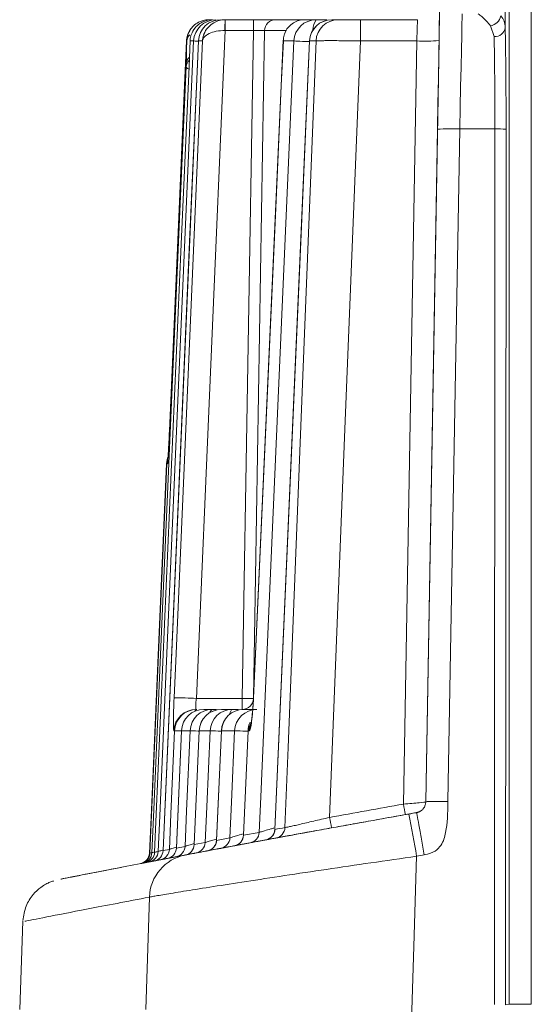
# Model space of a CAD drawing. Header units: millimetres. Extents: x 0 to 594, y 0 to 420.
# Tile 58 of 71: x 272 to 283, y 364 to 386. Entities that reach past the tile are written whole.
import ezdxf

# ---------------------------------------------------------------- set-up
doc = ezdxf.new("R2010")
doc.units = ezdxf.units.MM

msp = doc.modelspace()

# ---------------------------------------------------------------- linework, layer by layer
at = {"color": 8, "linetype": 'Continuous', "lineweight": 0}
for p, q in [((282.81818, 387.92498), (282.81818, 386.1468)), ((282.90392, 364.13197), (282.90392, 387.83924)), ((283.40534, 387.83924), (283.40534, 364.13197)), ((282.56747, 385.94717), (282.4854, 386.18875)), ((276.51321, 386.07968), (275.86508, 371.02594)), ((276.51321, 386.07968), (276.50995, 386.07976)), ((277.14933, 386.07968), (276.51321, 386.07968)), ((276.89997, 371.02594), (277.14933, 386.07968)), ((277.39969, 386.07968), (277.15063, 371.04343)), ((277.89224, 386.07968), (277.39969, 386.07968)), ((275.64989, 385.84644), (275.64323, 385.84644)), ((275.80439, 385.84644), (275.72492, 385.84644)), ((275.91235, 385.84644), (275.9121, 385.84645)), ((276.00191, 385.84644), (275.91235, 385.84644)), ((278.0616, 385.84644), (277.82355, 385.84644)), ((278.41472, 385.84644), (278.41239, 385.84654)), ((278.55966, 385.84644), (278.41472, 385.84644)), ((280.82711, 385.84644), (279.55678, 385.84644)), ((280.52683, 368.64355), (280.82711, 385.84644)), ((281.02891, 368.6946), (281.29354, 383.8547)), ((281.79496, 383.86345), (281.53034, 368.70335)), ((282.58645, 383.86345), (281.79496, 383.86345)), ((282.57442, 364.12895), (282.58645, 383.86345)), ((282.83716, 383.8547), (282.82513, 364.1202)), ((275.19895, 376.31765), (275.19242, 376.31793)), ((275.21812, 376.31793), (275.20287, 376.31793)), ((275.86508, 371.02594), (276.89997, 371.02594)), ((277.15246, 371.03906), (277.15067, 371.03988)), ((275.37427, 370.29994), (275.36012, 370.29994)), ((275.53088, 370.29994), (275.41529, 367.65526)), ((275.53088, 370.29994), (275.53038, 370.29997)), ((275.72397, 370.29994), (275.53088, 370.29994)), ((275.92943, 370.29994), (275.81712, 367.73197)), ((275.92943, 370.29994), (275.92859, 370.29998)), ((276.17467, 370.29994), (275.92943, 370.29994)), ((276.42908, 370.29994), (276.32086, 367.82753)), ((276.42908, 370.29994), (276.42783, 370.3)), ((276.7266, 370.29994), (276.42908, 370.29994)), ((277.03009, 370.29994), (276.92676, 367.94159)), ((277.03009, 370.29994), (277.02835, 370.30001)), ((277.05614, 370.29994), (277.03009, 370.29994)), ((280.82183, 368.45206), (280.82182, 368.45206)), ((276.92676, 367.94159), (277.27955, 368.00757)), ((277.63839, 368.0747), (277.63511, 368.07372)), ((275.81712, 367.73197), (276.06437, 367.77896)), ((276.32412, 367.82852), (276.32086, 367.82753)), ((276.93012, 367.9426), (276.92676, 367.94159)), ((275.11519, 367.59768), (275.25739, 367.625)), ((275.41529, 367.65526), (275.60998, 367.69247)), ((275.4222, 367.46006), (275.4036, 367.4565)), ((272.82198, 366.95518), (272.82267, 366.9553)), ((274.72868, 364.01807), (274.80876, 366.54721)), ((282.82513, 364.1202), (282.90392, 364.13197)), ((282.90392, 364.13197), (283.40534, 364.13197))]:
    msp.add_line(p, q, dxfattribs=at)
at = {"color": 7, "linetype": 'Continuous', "lineweight": 15}
for p, q in [((276.14617, 386.32606), (276.22912, 386.32606)), ((276.41312, 386.32606), (276.42339, 386.32606)), ((276.51158, 386.32606), (276.51321, 386.32606)), ((276.51321, 386.32606), (277.14933, 386.32606)), ((277.14933, 386.32606), (277.65006, 386.32606)), ((277.65006, 386.32606), (278.30174, 386.32606)), ((278.30174, 386.32606), (278.56058, 386.32606)), ((278.56058, 386.32606), (278.80024, 386.32606)), ((278.9134, 386.32606), (279.05822, 386.32606)), ((279.55678, 386.32606), (280.84385, 386.32606)), ((275.91211, 385.84645), (275.11497, 367.59844)), ((278.41239, 385.84654), (277.63283, 368.07497)), ((281.32853, 385.85956), (281.02892, 368.6946)), ((275.20287, 376.31793), (274.81965, 367.54076)), ((275.20287, 376.31793), (275.21558, 376.41032)), ((276.0314, 370.77956), (276.22433, 370.77956)), ((276.22433, 370.77956), (276.31645, 370.77956)), ((276.42961, 370.77956), (276.67465, 370.77956)), ((276.67465, 370.77956), (276.81568, 370.77956)), ((276.92885, 370.77956), (277.22613, 370.77956)), ((275.53038, 370.29997), (275.41483, 367.65623)), ((275.9286, 370.29998), (275.81634, 367.73309)), ((276.42784, 370.3), (276.31966, 367.82874)), ((277.02835, 370.30001), (276.92507, 367.94285)), ((281.02892, 368.6946), (281.02891, 368.6946)), ((277.4315, 367.83811), (277.43647, 367.83904)), ((275.8611, 367.54353), (275.6139, 367.49658)), ((276.03305, 367.57612), (276.15202, 367.59858)), ((276.11753, 367.59208), (276.12253, 367.59302)), ((276.72331, 367.70608), (276.72841, 367.70703)), ((274.66062, 367.31398), (274.61664, 367.30549)), ((274.65959, 367.31377), (274.72688, 367.32675)), ((274.80341, 367.34147), (274.72339, 367.32607)), ((274.96211, 367.37198), (274.82991, 367.34657)), ((274.83113, 367.34681), (274.92878, 367.36558)), ((274.98185, 367.37578), (274.83169, 367.34691)), ((275.05429, 367.38968), (274.91212, 367.36238)), ((274.99082, 367.37749), (275.19537, 367.41671)), ((275.21895, 367.42121), (275.00994, 367.38116)), ((275.23954, 367.42516), (275.01896, 367.3829)), ((275.32593, 367.44167), (275.52685, 367.48001)), ((275.40447, 367.45666), (275.4222, 367.46006)), ((274.60611, 367.30346), (274.62104, 367.30635)), ((271.95805, 366.00842), (271.88854, 364.01807)), ((272.0153, 366.00643), (272.01521, 366.00642))]:
    msp.add_line(p, q, dxfattribs=at)
at = {"color": 8, "linetype": 'Continuous', "lineweight": 0, "flags": 128}
for points in [[(281.29354, 383.8547), (281.3037, 384.43691), (281.31355, 385.00118), (281.32271, 385.52631), (281.33085, 385.99257), (281.33766, 386.38242), (281.34288, 386.68121), (281.34631, 386.87775), (281.34782, 386.96459)], [(281.84924, 386.45503), (281.84773, 386.38265), (281.8443, 386.21889), (281.83908, 385.96988), (281.83228, 385.645), (281.82414, 385.25645), (281.81497, 384.81885), (281.80513, 384.34863), (281.79496, 383.86345)], [(276.27389, 386.30635), (276.28335, 386.31655), (276.30525, 386.32606)], [(276.51321, 386.32606), (276.51321, 386.32135), (276.51321, 386.30739), (276.51321, 386.28471), (276.51322, 386.25416), (276.51321, 386.21689), (276.51321, 386.17429), (276.51321, 386.12798), (276.51321, 386.07968)], [(277.14933, 386.32606), (277.14933, 386.32135), (277.14933, 386.30739), (277.14933, 386.28471), (277.14932, 386.25416), (277.14933, 386.21689), (277.14932, 386.17429), (277.14933, 386.12798), (277.14933, 386.07968)], [(279.55678, 385.84644), (279.55678, 385.9411), (279.55678, 386.03154), (279.55678, 386.11445), (279.55678, 386.18682), (279.55678, 386.24606), (279.55678, 386.28995), (279.55678, 386.31696), (279.55678, 386.32606)], [(280.82711, 385.84644), (280.83041, 385.9411), (280.83357, 386.03154), (280.83646, 386.11445), (280.83899, 386.18682), (280.84106, 386.24606), (280.84259, 386.28995), (280.84353, 386.31696), (280.84385, 386.32606)], [(275.00646, 367.57678), (275.04158, 368.38089), (275.21664, 372.38906), (275.80439, 385.84644)], [(275.91235, 385.84644), (275.88953, 385.32402), (275.71444, 381.31584), (275.11519, 367.59768)], [(275.36439, 371.03906), (275.40753, 372.04099), (275.58007, 376.04865), (276.00191, 385.84644)], [(275.90597, 385.84201), (275.87039, 385.84356), (275.83547, 385.84508), (275.81327, 385.84605), (275.80439, 385.84644)], [(277.82355, 385.84644), (277.77814, 384.84462), (277.59651, 380.83735), (277.15246, 371.03906)], [(277.27955, 368.00757), (277.31474, 368.81031), (277.49045, 372.81846), (278.0616, 385.84644)], [(278.41472, 385.84644), (278.39181, 385.32403), (278.21598, 381.31589), (277.63511, 368.07372)], [(277.85921, 368.11525), (277.9304, 369.9183), (278.24676, 377.92841), (278.55966, 385.84644)], [(278.40859, 385.83122), (278.39825, 385.83168), (278.32288, 385.83499), (278.25392, 385.838), (278.19322, 385.84067), (278.14243, 385.84289), (278.1029, 385.84463), (278.07572, 385.84583), (278.0616, 385.84644)], [(279.55678, 385.84644), (279.21086, 377.09378), (278.8653, 368.34535)], [(274.86363, 367.54926), (274.89875, 368.35344), (275.07377, 372.36163), (275.63738, 385.26936)], [(276.89997, 371.02594), (276.89997, 370.97764), (276.89997, 370.93133), (276.89997, 370.88874), (276.89997, 370.85147), (276.89997, 370.82091), (276.89997, 370.79823), (276.89997, 370.78428), (276.89997, 370.77956)], [(276.61554, 370.66965), (276.62232, 370.6959), (276.63862, 370.74178), (276.65629, 370.77002), (276.67465, 370.77956)], [(277.03009, 370.29994), (277.04329, 370.3946), (277.05557, 370.43759)], [(277.05614, 370.29994), (277.06934, 370.3946), (277.09389, 370.47043)], [(275.25739, 367.625), (275.29252, 368.42896), (275.37427, 370.29994)], [(275.52312, 370.29344), (275.49082, 370.29485), (275.44327, 370.29693), (275.40741, 370.29849), (275.3842, 370.2995), (275.37427, 370.29994)], [(275.60998, 367.69247), (275.64512, 368.49622), (275.72397, 370.29994)], [(275.92605, 370.2911), (275.903, 370.29211), (275.84434, 370.29468), (275.79596, 370.29679), (275.75916, 370.2984), (275.73495, 370.29946), (275.72397, 370.29994)], [(276.06437, 367.77896), (276.09952, 368.58243), (276.17467, 370.29994)], [(276.42494, 370.28898), (276.35818, 370.2919), (276.29882, 370.29451), (276.24963, 370.29666), (276.21191, 370.29831), (276.1867, 370.29941), (276.17467, 370.29994)], [(276.6208, 367.88411), (276.65598, 368.68726), (276.7266, 370.29994)], [(277.02408, 370.28691), (276.98298, 370.28871), (276.91453, 370.29171), (276.85449, 370.29433), (276.80449, 370.29652), (276.76587, 370.29822), (276.73968, 370.29937), (276.7266, 370.29994)], [(280.82413, 367.46889), (280.7597, 365.43578), (280.70655, 363.75856)]]:
    msp.add_lwpolyline(points, dxfattribs=at)
at = {"color": 7, "linetype": 'Continuous', "lineweight": 15, "flags": 128}
for points in [[(281.34527, 386.81881), (281.34496, 386.80059), (281.34402, 386.7466), (281.34249, 386.65879), (281.34042, 386.54034), (281.33789, 386.39559), (281.33499, 386.22975), (281.33183, 386.0489), (281.32853, 385.85956)], [(275.72492, 385.84644), (275.69987, 385.27292), (275.52484, 381.26475), (274.92642, 367.56136)], [(275.64323, 385.84644), (275.5993, 384.84456), (275.42357, 380.83702), (275.25783, 377.05706)], [(277.8227, 385.86828), (277.64343, 381.91313), (277.15077, 371.03988)], [(275.19242, 376.31793), (275.20567, 376.4126), (275.22121, 376.46486)], [(274.80911, 367.53874), (274.84423, 368.34297), (275.01923, 372.35114), (275.19242, 376.31793)]]:
    msp.add_lwpolyline(points, dxfattribs=at)
at = {"color": 8, "linetype": 'Continuous', "lineweight": 0}
for centre, radius, start, end in [((282.44206, 386.46866), 0.28325, 278.800815, 348.570693), ((276.30532, 385.82465), 0.50141, 90.008233, 177.509727), ((276.41324, 385.8247), 0.50136, 90.013843, 177.515108), ((285.87308, 386.14088), 9.36333, 178.866808, 180.374043), ((277.65023, 386.07549), 0.25057, 90.039097, 179.04019), ((278.56154, 385.82569), 0.50037, 90.110014, 177.623554), ((278.9145, 385.82586), 0.5002, 90.125695, 177.642001), ((278.87054, 386.10675), 0.3797, 144.718593, 181.783862), ((279.05937, 385.82593), 0.50013, 90.131501, 177.650218), ((275.85246, 385.83348), 0.20298, 132.101188, 176.33941), ((282.58784, 386.17883), 0.23255, 264.974043, 352.083782), ((281.00243, 388.73252), 2.8914, 266.523723, 276.475759), ((275.84861, 385.2565), 0.21162, 133.585646, 176.516554), ((275.84152, 385.32602), 0.20323, 131.860057, 176.280647), ((281.60698, 380.26296), 3.6054, 87.011361, 94.987419), ((282.64659, 381.98976), 1.87465, 84.16535, 91.838305), ((275.41027, 363.23441), 7.80479, 86.659313, 90.336805), ((276.89979, 371.03014), 0.25059, 270.041788, 359.0375), ((277.02516, 375.07849), 4.05448, 268.230693, 271.769307), ((275.86094, 370.27827), 0.50129, 90.017991, 177.52294), ((275.87508, 370.27828), 0.50128, 90.018689, 177.523604), ((276.03163, 370.27835), 0.50121, 90.025289, 177.531413), ((276.22463, 370.27843), 0.50113, 90.034357, 177.540786), ((275.89863, 370.71277), 0.07087, 109.546653, 158.748229), ((276.42999, 370.27854), 0.50102, 90.043533, 177.551998), ((276.26305, 370.69716), 0.09104, 115.167049, 172.66076), ((276.67513, 370.27865), 0.50091, 90.054463, 177.564642), ((276.92942, 370.27877), 0.50079, 90.065153, 177.577768), ((277.22682, 370.2789), 0.50066, 90.078814, 177.591973), ((288.20863, 369.94667), 7.79155, 189.627809, 191.392638), ((286.31119, 369.63858), 7.55736, 189.853036, 191.672686), ((242.14983, 360.86019), 39.23489, 9.697105, 11.111551), ((277.02982, 368.01762), 0.24993, 280.651803, 357.694592), ((277.3855, 368.08365), 0.2498, 280.610844, 357.72188), ((277.60967, 368.1251), 0.24974, 280.588152, 357.738844), ((276.07085, 367.83791), 0.25022, 280.751325, 357.62328), ((276.37089, 367.89439), 0.25013, 280.71979, 357.644998), ((276.67694, 367.95176), 0.25002, 280.68694, 357.668318), ((274.75599, 367.58765), 0.25071, 280.903363, 357.513754), ((275.00705, 367.63576), 0.25057, 280.866348, 357.539335), ((275.80746, 366.5163), 0.99918, 100.874036, 178.227058)]:
    msp.add_arc(centre, radius, start, end, dxfattribs=at)
at = {"color": 7, "linetype": 'Continuous', "lineweight": 15}
for centre, radius, start, end in [((276.41312, 385.82456), 0.5015, 90, 177.498737), ((278.91341, 385.82456), 0.5015, 90, 177.488286), ((276.0314, 370.27806), 0.5015, 90, 177.497502), ((276.42962, 370.27806), 0.5015, 90, 177.495844), ((276.92885, 370.27806), 0.5015, 90, 177.493762), ((277.52936, 370.27806), 0.5015, 154.908239, 177.491253), ((277.38225, 368.08399), 0.25073, 280.519136, 357.839564), ((275.81427, 367.78944), 0.25032, 280.78324, 357.600898), ((276.06907, 367.83812), 0.25076, 280.711462, 357.769001), ((276.67447, 367.95204), 0.25075, 280.624228, 357.806341), ((274.5586, 367.54967), 0.25075, 280.922015, 357.501337), ((274.56912, 367.55171), 0.25077, 280.923898, 357.497281), ((274.61317, 367.56015), 0.2507, 280.910594, 357.509644), ((274.67592, 367.57227), 0.25073, 280.911375, 357.506121), ((274.86478, 367.60852), 0.25065, 280.888035, 357.522751), ((275.16498, 367.66598), 0.25055, 280.855348, 357.549105), ((275.35972, 367.70312), 0.25048, 280.832739, 357.562455), ((275.56694, 367.74254), 0.25041, 280.80929, 357.580517)]:
    msp.add_arc(centre, radius, start, end, dxfattribs=at)
at = {"color": 8, "linetype": 'Continuous', "lineweight": 0}
for centre, major_axis, ratio, start_param, end_param in [((277.14918, 386.07531), (0.25085, 0.00416), 0.01743089, 0.05178281, 1.56993022), ((282.78904, 383.95096), (0, 2.75825), 0.0174545, 4.6774824, 5.63320546), ((282.53833, 383.95096), (0, 2.5075), 0.0192, 4.6774824, 5.63320546), ((350.61503, -26.64159), (-283.86763, 283.86948), 0.99999998, 5.67327699, 5.67748193), ((350.61503, -26.63066), (-283.69008, 283.6924), 0.99999998, 5.67264192, 5.67307882), ((350.61503, -26.63066), (-283.69032, 283.69217), 0.99999998, 5.67327698, 5.67748192), ((350.61503, -26.59565), (-282.98086, 282.98317), 0.99999998, 5.67264191, 5.67307881)]:
    msp.add_ellipse(centre, major_axis=major_axis, ratio=ratio, start_param=start_param, end_param=end_param, dxfattribs=at)
for points, knots in [([(282.4854, 386.18875), (282.4539, 386.22583), (282.33063, 386.37099), (282.26171, 386.41916), (282.21039, 386.45503)], [0, 0, 0, 0, 0.2555095, 1, 1, 1, 1]), ([(276.00191, 385.84644), (276.00197, 385.84739), (276.00204, 385.84846), (276.00217, 385.85046), (276.00237, 385.85316), (276.00281, 385.85885), (276.00378, 385.86933), (276.00611, 385.88875), (276.01229, 385.92533), (276.02234, 385.96299), (276.05215, 386.04633), (276.11654, 386.15399), (276.24276, 386.25675), (276.37727, 386.3154), (276.46601, 386.32244), (276.51158, 386.32606)], [0, 0, 0, 0, 0.00396738, 0.00441679, 0.00824193, 0.01517623, 0.02798305, 0.05167038, 0.09583488, 0.18067592, 0.21106189, 0.45699371, 0.67225815, 0.83171962, 1, 1, 1, 1]), ([(276.50994, 386.07976), (276.44177, 386.08122), (276.37454, 386.0755), (276.25215, 386.05183), (276.19725, 386.03395), (276.10655, 385.99007), (276.07081, 385.96422), (276.02027, 385.90799), (276.00542, 385.87713), (276.00191, 385.84644)], [0, 0, 0, 0, 0.25, 0.25, 0.5, 0.5, 0.75, 0.75, 1, 1, 1, 1]), ([(275.63871, 385.3392), (275.64045, 385.42275), (275.64224, 385.5063), (275.64408, 385.58986), (275.64596, 385.67538), (275.6479, 385.76091), (275.64989, 385.84644)], [0, 0, 0, 0, 0.00100300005, 0.00100300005, 0.00100300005, 0.00202971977, 0.00202971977, 0.00202971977, 0.00202971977]), ([(279.55678, 385.84644), (279.43284, 385.84888), (279.3104, 385.85079), (279.13891, 385.85273), (279.08298, 385.85323), (278.97869, 385.85389), (278.92983, 385.85405), (278.83873, 385.85405), (278.79661, 385.85388), (278.72251, 385.85322), (278.69003, 385.85273), (278.60665, 385.85078), (278.57203, 385.84888), (278.55966, 385.84644)], [0, 0, 0, 0, 0.25, 0.25, 0.375, 0.375, 0.5, 0.5, 0.625, 0.625, 0.75, 0.75, 1, 1, 1, 1]), ([(275.69736, 385.21533), (275.68735, 385.21884), (275.6438, 385.23415), (275.64017, 385.25404), (275.63738, 385.26936)], [0, 0, 0, 0, 0.229636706, 1, 1, 1, 1]), ([(275.23183, 376.52123), (275.22998, 376.48709), (275.22495, 376.39455), (275.22037, 376.33011), (275.21874, 376.32126), (275.21812, 376.31793)], [0, 0, 0, 0, 0.26732705, 0.72470025, 1, 1, 1, 1]), ([(275.36012, 370.29994), (275.35826, 370.29994), (275.35665, 370.3047), (275.35389, 370.32334), (275.35273, 370.33744), (275.35097, 370.37434), (275.35036, 370.39693), (275.34967, 370.45028), (275.3496, 370.48138), (275.35021, 370.58339), (275.35173, 370.66566), (275.35669, 370.84361), (275.36017, 370.94087), (275.36439, 371.03906)], [0, 0, 0, 0, 0.125, 0.125, 0.25, 0.25, 0.375, 0.375, 0.5, 0.5, 0.75, 0.75, 1, 1, 1, 1]), ([(275.86508, 371.02594), (275.86298, 371.00879), (275.85747, 370.96376), (275.85164, 370.8946), (275.84959, 370.83098), (275.85232, 370.78782), (275.85796, 370.78232), (275.86079, 370.77956)], [0, 0, 0, 0, 0.13326651, 0.35006989, 0.56635312, 0.78285043, 1, 1, 1, 1]), ([(277.15246, 371.03906), (277.15023, 370.98981), (277.14763, 370.94148), (277.14172, 370.84659), (277.13838, 370.79955), (277.13115, 370.7099), (277.12729, 370.66746), (277.11909, 370.58729), (277.11471, 370.54936), (277.1014, 370.44745), (277.09192, 370.39274), (277.07352, 370.31942), (277.06442, 370.29994), (277.05614, 370.29994)], [0, 0, 0, 0, 0.125, 0.125, 0.25, 0.25, 0.375, 0.375, 0.5, 0.5, 0.75, 0.75, 1, 1, 1, 1]), ([(280.52683, 368.64356), (280.59294, 368.64885), (280.65778, 368.65432), (280.77923, 368.66513), (280.83485, 368.67038), (280.97407, 368.68452), (281.02887, 368.69172), (281.02892, 368.69461)], [0, 0, 0, 0, 0.25, 0.25, 0.5, 0.5, 1, 1, 1, 1]), ([(280.99631, 367.49935), (281.21047, 367.53719), (281.30415, 367.62481), (281.43156, 367.80412), (281.45927, 367.90319), (281.51451, 368.21279), (281.52563, 368.43337), (281.53034, 368.70336)], [0, 0, 0, 0, 0.25, 0.25, 0.5, 0.5, 1, 1, 1, 1]), ([(281.53034, 368.70336), (281.47127, 368.70439), (281.40754, 368.70512), (281.28413, 368.70557), (281.22484, 368.70527), (281.12694, 368.70356), (281.08867, 368.70216), (281.03976, 368.6987), (281.02895, 368.69667), (281.02892, 368.69461)], [0, 0, 0, 0, 0.25, 0.25, 0.5, 0.5, 0.75, 0.75, 1, 1, 1, 1]), ([(280.82183, 368.45206), (280.82183, 368.45206), (280.79406, 368.44715), (280.70078, 368.43066), (280.63623, 368.41923), (280.57061, 368.4076)], [0, 0, 0, 0, 0.5, 0.5, 1, 1, 1, 1]), ([(280.82183, 368.45206), (280.82252, 368.45218), (280.82688, 368.43184), (280.84464, 368.33978), (280.85808, 368.26776), (280.89191, 368.08304), (280.9122, 367.9709), (280.95435, 367.73587), (280.97609, 367.61367), (280.99631, 367.49935)], [0, 0, 0, 0, 0.25, 0.25, 0.5, 0.5, 0.75, 0.75, 1, 1, 1, 1]), ([(275.61896, 367.49753), (275.64961, 367.50337), (275.71034, 367.51492), (275.88613, 367.54829), (276.00093, 367.57005), (276.2133, 367.61017), (276.29127, 367.62488), (276.45897, 367.65646), (276.54832, 367.67325), (276.8323, 367.72653), (277.04272, 367.76586), (277.39021, 367.83047), (277.51188, 367.85304), (277.76105, 367.89913), (277.88903, 367.92275), (278.28292, 367.99522), (278.55867, 368.04568), (278.99244, 368.12454), (279.13994, 368.15128), (279.43582, 368.20473), (279.58488, 368.23158), (280.03534, 368.31243), (280.34001, 368.36676), (280.64922, 368.42153)], [0, 0, 0, 0, 0.125, 0.125, 0.25, 0.25, 0.3125, 0.3125, 0.375, 0.375, 0.5, 0.5, 0.5625, 0.5625, 0.625, 0.625, 0.75, 0.75, 0.8125, 0.8125, 0.875, 0.875, 1, 1, 1, 1]), ([(277.85921, 368.11525), (277.86555, 368.1161), (277.87795, 368.11841), (277.91364, 368.1257), (277.93688, 368.13066), (277.99414, 368.14321), (278.02836, 368.15084), (278.10457, 368.16805), (278.14688, 368.17769), (278.23989, 368.19905), (278.29023, 368.21067), (278.39515, 368.23501), (278.45016, 368.24783), (278.62294, 368.28821), (278.74284, 368.31641), (278.8653, 368.34535)], [0, 0, 0, 0, 0.125, 0.125, 0.25, 0.25, 0.375, 0.375, 0.5, 0.5, 0.625, 0.625, 0.75, 0.75, 1, 1, 1, 1]), ([(277.27955, 368.00757), (277.28791, 368.01008), (277.30646, 368.01564), (277.39797, 368.04304), (277.50604, 368.07538), (277.58517, 368.09893), (277.60914, 368.10607)], [0, 0, 0, 0, 0.24918939, 0.55272794, 0.86453279, 1, 1, 1, 1]), ([(276.06437, 367.77896), (276.07173, 367.7812), (276.08796, 367.78614), (276.17024, 367.81118), (276.25809, 367.83783), (276.30027, 367.85063)], [0, 0, 0, 0, 0.30090424, 0.66431813, 1, 1, 1, 1]), ([(276.6208, 367.88411), (276.62857, 367.88646), (276.64574, 367.89166), (276.73623, 367.91897), (276.83009, 367.94734), (276.89421, 367.96657), (276.90391, 367.96948)], [0, 0, 0, 0, 0.27161131, 0.60104032, 0.9396484, 1, 1, 1, 1]), ([(274.86363, 367.54926), (274.86687, 367.55026), (274.87206, 367.55186), (274.91181, 367.56414), (274.92674, 367.56875)], [0, 0, 0, 0, 0.62441399, 1, 1, 1, 1]), ([(275.00646, 367.57678), (275.01257, 367.57866), (275.02597, 367.58277), (275.07134, 367.59685), (275.11434, 367.61004), (275.11549, 367.6104)], [0, 0, 0, 0, 0.449115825, 0.985213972, 1, 1, 1, 1]), ([(275.25739, 367.625), (275.26379, 367.62696), (275.27785, 367.63128), (275.33802, 367.6498), (275.39867, 367.6684), (275.41559, 367.67359)], [0, 0, 0, 0, 0.37567469, 0.8258013, 1, 1, 1, 1]), ([(275.60998, 367.69247), (275.6168, 367.69456), (275.63183, 367.69917), (275.70599, 367.72188), (275.78414, 367.74573), (275.81733, 367.75586)], [0, 0, 0, 0, 0.32348122, 0.71259976, 1, 1, 1, 1]), ([(280.82413, 367.46889), (280.47951, 367.41949), (279.79028, 367.32068), (278.78379, 367.17276), (277.83577, 367.03078), (276.97442, 366.89924), (276.22987, 366.78313), (275.62165, 366.68614), (275.17183, 366.61223), (274.908, 366.56685), (274.83659, 366.55272), (274.80876, 366.54721)], [0, 0, 0, 0, 0.11700974, 0.23401588, 0.35129733, 0.4685703, 0.58456391, 0.70054838, 0.81403837, 0.9275239, 1, 1, 1, 1]), ([(275.27795, 367.43249), (275.30392, 367.43745), (275.3557, 367.44735), (275.41573, 367.45882), (275.45627, 367.46654), (275.46062, 367.46737), (275.4628, 367.46779)], [0, 0, 0, 0, 0.25261557, 0.50352895, 0.75170164, 1, 1, 1, 1]), ([(274.80876, 366.54721), (274.31465, 366.4528), (273.32635, 366.26397), (272.44106, 366.09053), (271.97808, 365.99884), (272.0057, 366.00448), (272.0153, 366.00643)], [0, 0, 0, 0, 0.283058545, 0.566172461, 0.84923053, 1, 1, 1, 1])]:
    msp.add_open_spline(points, degree=3, knots=knots, dxfattribs=at)
for points in [[(282.71969, 386.41253), (282.78527, 386.34008), (282.81527, 386.25245), (282.81818, 386.14679)], [(277.63511, 368.07372), (277.70839, 368.08732), (277.78309, 368.10117), (277.85921, 368.11525)], [(276.32086, 367.82753), (276.41633, 367.84558), (276.51631, 367.86445), (276.62081, 367.88412)], [(274.81964, 367.54077), (274.82861, 367.5425), (274.84327, 367.54533), (274.86363, 367.54925)], [(274.92642, 367.56136), (274.94965, 367.56584), (274.97633, 367.57097), (275.00646, 367.57677)]]:
    msp.add_open_spline(points, degree=3, dxfattribs=at)
at = {"color": 7, "linetype": 'Continuous', "lineweight": 15}
for points, knots in [([(275.64989, 385.84644), (275.65274, 385.87806), (275.6605, 385.96412), (275.71025, 386.08209), (275.79922, 386.19301), (275.89471, 386.26367), (276.00089, 386.3079), (276.08215, 386.32445), (276.13224, 386.32571), (276.14617, 386.32606)], [0, 0, 0, 0, 0.14168071, 0.38560696, 0.54487239, 0.71997821, 0.83063335, 0.95289739, 1, 1, 1, 1]), ([(276.22913, 386.32606), (276.20141, 386.32471), (276.14134, 386.32178), (276.04253, 386.29436), (275.93337, 386.23781), (275.81821, 386.1347), (275.77406, 386.04046), (275.74842, 385.98575)], [0, 0, 0, 0, 0.117940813, 0.255646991, 0.44155612, 0.675750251, 1, 1, 1, 1]), ([(277.82355, 385.84644), (277.82355, 385.84739), (277.82356, 385.84846), (277.82356, 385.85046), (277.82361, 385.85317), (277.8237, 385.85886), (277.82404, 385.86932), (277.8252, 385.88872), (277.82914, 385.92519), (277.83688, 385.9629), (277.86152, 386.0461), (277.91904, 386.15375), (278.03822, 386.25657), (278.16861, 386.31535), (278.25658, 386.32243), (278.30174, 386.32606)], [0, 0, 0, 0, 0.00396695, 0.00441827, 0.00824108, 0.01518838, 0.02797084, 0.0516231, 0.09566276, 0.18016491, 0.21112164, 0.4561194, 0.67153804, 0.8313792, 1, 1, 1, 1]), ([(279.05822, 386.32606), (279.0693, 386.32606), (279.09147, 386.32606), (279.1923, 386.32606), (279.33003, 386.32606), (279.4599, 386.32606), (279.53635, 386.32606), (279.55678, 386.32606)], [0, 0, 0, 0, 0.22924137, 0.45849027, 0.68753996, 0.91652768, 1, 1, 1, 1]), ([(275.64323, 385.84644), (275.64327, 385.84739), (275.64331, 385.84846), (275.64341, 385.85046), (275.64353, 385.85316), (275.64385, 385.85885), (275.64458, 385.86933), (275.64645, 385.88874), (275.65174, 385.92529), (275.66117, 385.96285), (275.67871, 386.01795), (275.70049, 386.04937), (275.7179, 386.07448)], [0, 0, 0, 0, 0.011913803, 0.013266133, 0.024751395, 0.045573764, 0.084028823, 0.155146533, 0.28764132, 0.542026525, 0.633923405, 1, 1, 1, 1]), ([(277.82355, 385.84644), (277.82349, 385.84693), (277.82343, 385.84748), (277.82331, 385.84849), (277.82317, 385.8499), (277.82289, 385.85278), (277.82261, 385.85815), (277.82237, 385.86356), (277.82274, 385.86735), (277.82283, 385.86827)], [0, 0, 0, 0, 0.067051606, 0.074579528, 0.139598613, 0.256903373, 0.473412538, 0.873259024, 1, 1, 1, 1]), ([(275.25783, 377.05706), (275.25406, 376.97329), (275.24653, 376.80575), (275.23724, 376.61715), (275.23306, 376.54301), (275.23183, 376.52123)], [0, 0, 0, 0, 0.41388891, 0.82784584, 1, 1, 1, 1]), ([(275.23189, 376.52123), (275.2293, 376.47502), (275.22525, 376.4025), (275.22195, 376.35877), (275.22191, 376.3584), (275.2219, 376.3583)], [0, 0, 0, 0, 0.56067822, 0.87984637, 1, 1, 1, 1]), ([(277.15041, 371.03985), (277.15001, 371.02924), (277.14651, 370.93644), (277.13489, 370.77094), (277.11733, 370.59157), (277.10355, 370.49404), (277.09563, 370.45669), (277.09607, 370.4584), (277.09619, 370.45884)], [0, 0, 0, 0, 0.03887384, 0.33996498, 0.60970046, 0.82320397, 0.95465295, 1, 1, 1, 1]), ([(280.82183, 368.45206), (280.82743, 368.45316), (280.83864, 368.45537), (280.85454, 368.45998), (280.86906, 368.46511), (280.88222, 368.47069), (280.89406, 368.47648), (280.90491, 368.4825), (280.91631, 368.48951), (280.93329, 368.50138), (280.95236, 368.51785), (280.97175, 368.53864), (280.98987, 368.56335), (281.0054, 368.59117), (281.01769, 368.62231), (281.02665, 368.65749), (281.02818, 368.68253), (281.02892, 368.69461)], [0, 0, 0, 0, 0.02790236, 0.05573192, 0.08514816, 0.11756781, 0.15405949, 0.19537706, 0.24154094, 0.33607606, 0.47900447, 0.60675495, 0.71482706, 0.80465644, 0.87874687, 0.94151468, 1, 1, 1, 1]), ([(278.38518, 368.01371), (278.08697, 367.95897), (277.4584, 367.84359), (276.77017, 367.71516), (276.42158, 367.64929), (276.3311, 367.6322)], [0, 0, 0, 0, 0.400622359, 0.844433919, 1, 1, 1, 1]), ([(277.47714, 367.84641), (277.54606, 367.85926), (277.80319, 367.90718), (278.13922, 367.9686), (278.38518, 368.01356)], [0, 0, 0, 0, 0.26805204, 1, 1, 1, 1]), ([(278.91012, 368.10957), (278.75626, 368.08162), (278.60577, 368.05419), (278.38962, 368.01467), (278.32091, 368.00209), (278.19002, 367.97809), (278.1273, 367.96657), (278.01172, 367.94532), (277.95923, 367.93566), (277.86476, 367.91825), (277.82243, 367.91044), (277.75164, 367.89738), (277.72291, 367.89207), (277.67879, 367.88391), (277.66345, 367.88108), (277.65556, 367.87962)], [0, 0, 0, 0, 0.25, 0.25, 0.375, 0.375, 0.5, 0.5, 0.625, 0.625, 0.75, 0.75, 0.875, 0.875, 1, 1, 1, 1]), ([(276.33107, 367.63234), (276.48277, 367.66097), (276.74291, 367.71007), (277.20398, 367.79568), (277.39619, 367.83136)], [0, 0, 0, 0, 0.58313225, 1, 1, 1, 1]), ([(277.44521, 367.84066), (277.37984, 367.82852), (277.24419, 367.80333), (277.11661, 367.77958), (277.08867, 367.77436), (277.07602, 367.772)], [0, 0, 0, 0, 0.33738442, 0.70008119, 1, 1, 1, 1]), ([(277.42802, 367.83747), (277.42781, 367.83743), (277.4275, 367.83736), (277.432, 367.83821), (277.4334, 367.83847)], [0, 0, 0, 0, 0.68894249, 1, 1, 1, 1]), ([(277.60686, 367.8706), (277.6391, 367.87657), (277.72339, 367.89218), (277.84783, 367.91512), (277.92467, 367.92929)], [0, 0, 0, 0, 0.38251206, 1, 1, 1, 1]), ([(275.74431, 367.52136), (275.74466, 367.52143), (275.78009, 367.52837), (275.91417, 367.55354), (276.06371, 367.58187), (276.13893, 367.59612)], [0, 0, 0, 0, 0.00499188, 0.49951712, 1, 1, 1, 1]), ([(275.90589, 367.55195), (275.87539, 367.54622), (275.83849, 367.53928), (275.81026, 367.53389), (275.80537, 367.53295)], [0, 0, 0, 0, 0.82683448, 1, 1, 1, 1]), ([(276.16472, 367.60098), (276.11914, 367.59237), (276.0052, 367.57086), (275.89652, 367.55024), (275.87217, 367.54563), (275.8611, 367.54353)], [0, 0, 0, 0, 0.26661232, 0.66653201, 1, 1, 1, 1]), ([(276.26802, 367.62048), (276.31308, 367.62898), (276.41158, 367.64756), (276.55456, 367.67441), (276.63213, 367.68898)], [0, 0, 0, 0, 0.45744762, 1, 1, 1, 1]), ([(276.75871, 367.71269), (276.70149, 367.70197), (276.57485, 367.67824), (276.45538, 367.65578), (276.42926, 367.65086), (276.41742, 367.64863)], [0, 0, 0, 0, 0.31048895, 0.68718484, 1, 1, 1, 1]), ([(276.72071, 367.70558), (276.72044, 367.70554), (276.72009, 367.70547), (276.72371, 367.70615), (276.72458, 367.70631)], [0, 0, 0, 0, 0.75845479, 1, 1, 1, 1]), ([(272.82267, 366.9553), (272.81341, 366.95341), (272.7848, 366.94757), (273.23949, 367.0378), (274.12529, 367.21166), (275.1211, 367.40225), (275.61896, 367.49753)], [0, 0, 0, 0, 0.137569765, 0.425027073, 0.712542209, 1, 1, 1, 1]), ([(274.61664, 367.30549), (274.62452, 367.30701), (274.64028, 367.31005), (274.74997, 367.3312), (274.86159, 367.35266), (274.91005, 367.36198)], [0, 0, 0, 0, 0.36151185, 0.7228263, 1, 1, 1, 1]), ([(274.62104, 367.30635), (274.62837, 367.30777), (274.64188, 367.31037), (274.72591, 367.32656), (274.76434, 367.33396)], [0, 0, 0, 0, 0.54262224, 1, 1, 1, 1]), ([(275.56417, 367.48698), (275.43022, 367.46148), (275.07481, 367.39381), (274.76339, 367.33384), (274.63842, 367.30969), (274.62266, 367.30665)], [0, 0, 0, 0, 0.34581093, 0.91752546, 1, 1, 1, 1]), ([(274.76853, 367.33477), (274.73769, 367.32883), (274.67014, 367.31583), (274.66331, 367.3145), (274.65959, 367.31377)], [0, 0, 0, 0, 0.4564768, 1, 1, 1, 1]), ([(274.78512, 367.33796), (274.75051, 367.33129), (274.67755, 367.31724), (274.66645, 367.3151), (274.66062, 367.31398)], [0, 0, 0, 0, 0.47440719, 1, 1, 1, 1]), ([(274.72339, 367.32607), (274.72978, 367.3273), (274.74257, 367.32976), (274.86375, 367.3531), (275.04381, 367.38769), (275.19957, 367.41749), (275.27795, 367.43249)], [0, 0, 0, 0, 0.24789708, 0.49566857, 0.74622039, 1, 1, 1, 1]), ([(275.17505, 367.41281), (275.09513, 367.3975), (274.93523, 367.36686), (274.78505, 367.33795), (274.74264, 367.32979), (274.73794, 367.32888)], [0, 0, 0, 0, 0.47044729, 0.94132757, 1, 1, 1, 1]), ([(275.39093, 367.45408), (275.30864, 367.43836), (275.14401, 367.40689), (274.9514, 367.36994), (274.82916, 367.34645), (274.8115, 367.34304), (274.80341, 367.34147)], [0, 0, 0, 0, 0.26230636, 0.52484086, 0.78260842, 1, 1, 1, 1]), ([(274.91212, 367.36238), (274.90943, 367.36186), (274.92072, 367.36403), (274.97096, 367.37368), (275.00862, 367.38091), (275.10799, 367.39997), (275.16726, 367.41133), (275.3039, 367.43746), (275.37789, 367.4516), (275.45745, 367.46677)], [0, 0, 0, 0, 0.25, 0.25, 0.5, 0.5, 0.75, 0.75, 1, 1, 1, 1]), ([(274.94586, 367.36886), (274.94853, 367.36938), (275.01204, 367.38162), (275.09858, 367.39818), (275.18149, 367.41404)], [0, 0, 0, 0, 0.04197295, 1, 1, 1, 1]), ([(275.6508, 367.5036), (275.56813, 367.48786), (275.40273, 367.45636), (275.20781, 367.4191), (275.08296, 367.39516), (275.06328, 367.3914), (275.05429, 367.38968)], [0, 0, 0, 0, 0.26248027, 0.52517721, 0.78318995, 1, 1, 1, 1]), ([(275.63079, 367.49978), (275.61165, 367.49614), (275.52625, 367.47988), (275.44038, 367.46352), (275.41731, 367.45912), (275.4068, 367.45711)], [0, 0, 0, 0, 0.13583974, 0.60622777, 1, 1, 1, 1]), ([(274.17126, 367.21931), (273.84293, 367.1554), (273.18619, 367.02757), (272.78261, 366.94758), (272.81291, 366.95343), (272.82198, 366.95518)], [0, 0, 0, 0, 0.41188892, 0.8238592, 1, 1, 1, 1]), ([(274.64357, 367.31069), (274.64164, 367.31031), (274.60666, 367.30355), (274.60638, 367.3035), (274.60611, 367.30346)], [0, 0, 0, 0, 0.05534134, 1, 1, 1, 1]), ([(272.65166, 366.91499), (272.64831, 366.91397), (272.63644, 366.91034), (272.59246, 366.89551), (272.48894, 366.84882), (272.34632, 366.76151), (272.17247, 366.60027), (272.01005, 366.34459), (271.97807, 366.13051), (271.96135, 366.01852)], [0, 0, 0, 0, 0.08073165, 0.28597317, 0.40088139, 0.49996571, 0.64102208, 0.81221085, 1, 1, 1, 1])]:
    msp.add_open_spline(points, degree=3, knots=knots, dxfattribs=at)
for points in [[(275.74088, 385.96017), (275.73113, 385.92282), (275.72583, 385.88441), (275.72492, 385.84644)], [(275.74842, 385.98575), (275.7454, 385.97655), (275.74287, 385.96779), (275.74088, 385.96017)], [(275.63738, 385.26936), (275.63776, 385.29149), (275.63821, 385.31479), (275.63871, 385.3392)], [(277.07602, 367.772), (276.95393, 367.74924), (276.83636, 367.72726), (276.7233, 367.70607)], [(277.65556, 367.87962), (277.57945, 367.86554), (277.50477, 367.85171), (277.4315, 367.83812)], [(276.41742, 367.64863), (276.31295, 367.62897), (276.21298, 367.61012), (276.11753, 367.59208)], [(275.4068, 367.45711), (275.33741, 367.44387), (275.27253, 367.43147), (275.21216, 367.41991)]]:
    msp.add_open_spline(points, degree=3, dxfattribs=at)

doc.saveas('drawing.dxf')
